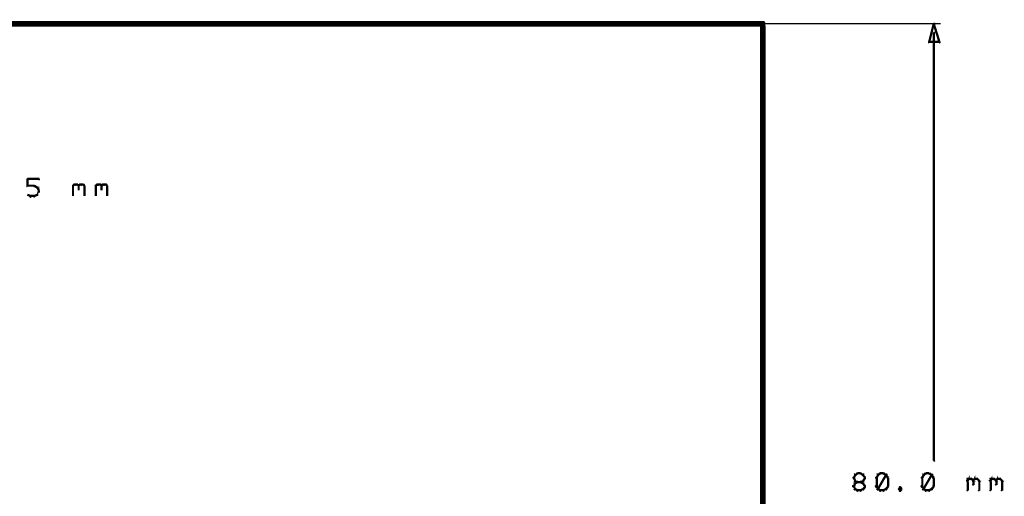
# Model space of a CAD drawing. Extents: x 178 to 725, y 26 to 878.
# Tile 51 of 93: x 597 to 684, y 401 to 442. Entities that reach past the tile are written whole.
import ezdxf

# ---------------------------------------------------------------- set-up
doc = ezdxf.new("R2010")
doc.units = 0
doc.layers.add('DIMENSIONS', color=2, linetype='CONTINUOUS')
doc.layers.add('DRAWING', color=4, linetype='CONTINUOUS')

msp = doc.modelspace()

# ---------------------------------------------------------------- linework, layer by layer
at = {"layer": 'DIMENSIONS', "color": 94}
for points in [[(651, 442, 0.1, 0.1, 1), (651, 442, 0, 0, 0), (651, 442, 0, 0, 0), (651, 442, 0.1, 0.1, 0), (678.1, 442, 0.1, 0.1, 0), (678.1, 442, 0, 0, 0), (678.1, 442, 0.1, 0.1, 0), (678.1, 442, 0.1, 0.1, 1), (678.1, 442, 0, 0, 0)], [(677.6, 441.2, 0.1, 0.1, 1), (677.5, 441.2, 0, 0, 0), (677.5, 441.2, 0, 0, 0), (677.5, 441.2, 0.2, 0.2, 0), (677.5, 403.7, 0.2, 0.2, 0), (677.5, 403.7, 0, 0, 0), (677.5, 403.7, 0.1, 0.1, 0), (677.5, 403.7, 0.1, 0.1, 1), (677.6, 403.7, 0, 0, 0)], [(670.6, 402.4, 0.1, 0.1, 1), (670.5, 402.5, 0, 0, 0), (670.6, 402.4, 0, 0, 0), (670.6, 402.4, 0.2, 0.2, 0), (670.5, 402.2, 0.2, 0.2, 0), (670.5, 402.2, 0, 0, 0), (670.5, 402.2, 0.1, 0.1, 0), (670.4, 402.2, 0.1, 0.1, 1), (670.5, 402.2, 0, 0, 0)], [(670.8, 402.5, 0.1, 0.1, 1), (670.8, 402.6, 0, 0, 0), (670.8, 402.6, 0, 0, 0), (670.8, 402.6, 0.2, 0.2, 0), (670.6, 402.4, 0.2, 0.2, 0), (670.6, 402.4, 0, 0, 0), (670.6, 402.4, 0.1, 0.1, 0), (670.6, 402.5, 0.1, 0.1, 1), (670.6, 402.4, 0, 0, 0)], [(671.1, 402.5, 0.1, 0.1, 1), (671.1, 402.6, 0, 0, 0), (671.1, 402.6, 0, 0, 0), (671.1, 402.6, 0.2, 0.2, 0), (670.8, 402.6, 0.2, 0.2, 0), (670.8, 402.6, 0, 0, 0), (670.8, 402.6, 0.1, 0.1, 0), (670.8, 402.6, 0.1, 0.1, 1), (670.8, 402.5, 0, 0, 0)], [(671.3, 402.4, 0.1, 0.1, 1), (671.3, 402.5, 0, 0, 0), (671.3, 402.4, 0, 0, 0), (671.3, 402.4, 0.2, 0.2, 0), (671.1, 402.6, 0.2, 0.2, 0), (671.1, 402.6, 0, 0, 0), (671.1, 402.6, 0.1, 0.1, 0), (671.1, 402.6, 0.1, 0.1, 1), (671.1, 402.5, 0, 0, 0)], [(671.4, 402.2, 0.1, 0.1, 1), (671.5, 402.2, 0, 0, 0), (671.5, 402.2, 0, 0, 0), (671.5, 402.2, 0.2, 0.2, 0), (671.3, 402.4, 0.2, 0.2, 0), (671.3, 402.4, 0, 0, 0), (671.3, 402.4, 0.1, 0.1, 0), (671.4, 402.5, 0.1, 0.1, 1), (671.3, 402.4, 0, 0, 0)], [(672.6, 402.4, 0.1, 0.1, 1), (672.5, 402.5, 0, 0, 0), (672.6, 402.4, 0, 0, 0), (672.6, 402.4, 0.2, 0.2, 0), (672.5, 402.2, 0.2, 0.2, 0), (672.5, 402.2, 0, 0, 0), (672.5, 402.2, 0.1, 0.1, 0), (672.4, 402.2, 0.1, 0.1, 1), (672.5, 402.2, 0, 0, 0)], [(672.5, 401.2, 0.1, 0.1, 1), (672.6, 401.2, 0, 0, 0), (672.6, 401.2, 0, 0, 0), (672.6, 401.2, 0.2, 0.2, 0), (673.3, 402.4, 0.2, 0.2, 0), (673.3, 402.4, 0, 0, 0), (673.3, 402.4, 0.1, 0.1, 0), (673.4, 402.4, 0.1, 0.1, 1), (673.3, 402.5, 0, 0, 0)], [(672.8, 402.5, 0.1, 0.1, 1), (672.8, 402.6, 0, 0, 0), (672.8, 402.6, 0, 0, 0), (672.8, 402.6, 0.2, 0.2, 0), (672.6, 402.4, 0.2, 0.2, 0), (672.6, 402.4, 0, 0, 0), (672.6, 402.4, 0.1, 0.1, 0), (672.6, 402.5, 0.1, 0.1, 1), (672.6, 402.4, 0, 0, 0)], [(673.1, 402.5, 0.1, 0.1, 1), (673.1, 402.6, 0, 0, 0), (673.1, 402.6, 0, 0, 0), (673.1, 402.6, 0.2, 0.2, 0), (672.8, 402.6, 0.2, 0.2, 0), (672.8, 402.6, 0, 0, 0), (672.8, 402.6, 0.1, 0.1, 0), (672.8, 402.6, 0.1, 0.1, 1), (672.8, 402.5, 0, 0, 0)], [(673.3, 402.4, 0.1, 0.1, 1), (673.3, 402.5, 0, 0, 0), (673.3, 402.4, 0, 0, 0), (673.3, 402.4, 0.2, 0.2, 0), (673.1, 402.6, 0.2, 0.2, 0), (673.1, 402.6, 0, 0, 0), (673.1, 402.6, 0.1, 0.1, 0), (673.1, 402.6, 0.1, 0.1, 1), (673.1, 402.5, 0, 0, 0)], [(673.4, 402.2, 0.1, 0.1, 1), (673.5, 402.2, 0, 0, 0), (673.5, 402.2, 0, 0, 0), (673.5, 402.2, 0.2, 0.2, 0), (673.3, 402.4, 0.2, 0.2, 0), (673.3, 402.4, 0, 0, 0), (673.3, 402.4, 0.1, 0.1, 0), (673.4, 402.5, 0.1, 0.1, 1), (673.3, 402.4, 0, 0, 0)], [(676.6, 402.4, 0.1, 0.1, 1), (676.5, 402.5, 0, 0, 0), (676.6, 402.4, 0, 0, 0), (676.6, 402.4, 0.2, 0.2, 0), (676.5, 402.2, 0.2, 0.2, 0), (676.5, 402.2, 0, 0, 0), (676.5, 402.2, 0.1, 0.1, 0), (676.4, 402.2, 0.1, 0.1, 1), (676.5, 402.2, 0, 0, 0)], [(676.5, 401.2, 0.1, 0.1, 1), (676.6, 401.2, 0, 0, 0), (676.6, 401.2, 0, 0, 0), (676.6, 401.2, 0.2, 0.2, 0), (677.3, 402.4, 0.2, 0.2, 0), (677.3, 402.4, 0, 0, 0), (677.3, 402.4, 0.1, 0.1, 0), (677.4, 402.4, 0.1, 0.1, 1), (677.3, 402.5, 0, 0, 0)], [(676.8, 402.5, 0.1, 0.1, 1), (676.8, 402.6, 0, 0, 0), (676.8, 402.6, 0, 0, 0), (676.8, 402.6, 0.2, 0.2, 0), (676.6, 402.4, 0.2, 0.2, 0), (676.6, 402.4, 0, 0, 0), (676.6, 402.4, 0.1, 0.1, 0), (676.6, 402.5, 0.1, 0.1, 1), (676.6, 402.4, 0, 0, 0)], [(677.1, 402.5, 0.1, 0.1, 1), (677.1, 402.6, 0, 0, 0), (677.1, 402.6, 0, 0, 0), (677.1, 402.6, 0.2, 0.2, 0), (676.8, 402.6, 0.2, 0.2, 0), (676.8, 402.6, 0, 0, 0), (676.8, 402.6, 0.1, 0.1, 0), (676.8, 402.6, 0.1, 0.1, 1), (676.8, 402.5, 0, 0, 0)], [(677.3, 402.4, 0.1, 0.1, 1), (677.3, 402.5, 0, 0, 0), (677.3, 402.4, 0, 0, 0), (677.3, 402.4, 0.2, 0.2, 0), (677.1, 402.6, 0.2, 0.2, 0), (677.1, 402.6, 0, 0, 0), (677.1, 402.6, 0.1, 0.1, 0), (677.1, 402.6, 0.1, 0.1, 1), (677.1, 402.5, 0, 0, 0)], [(677.4, 402.2, 0.1, 0.1, 1), (677.5, 402.2, 0, 0, 0), (677.5, 402.2, 0, 0, 0), (677.5, 402.2, 0.2, 0.2, 0), (677.3, 402.4, 0.2, 0.2, 0), (677.3, 402.4, 0, 0, 0), (677.3, 402.4, 0.1, 0.1, 0), (677.4, 402.5, 0.1, 0.1, 1), (677.3, 402.4, 0, 0, 0)], [(670.6, 401.7, 0.1, 0.1, 1), (670.5, 401.7, 0, 0, 0), (670.6, 401.7, 0, 0, 0), (670.6, 401.7, 0.2, 0.2, 0), (670.5, 401.4, 0.2, 0.2, 0), (670.5, 401.4, 0, 0, 0), (670.5, 401.4, 0.1, 0.1, 0), (670.4, 401.5, 0.1, 0.1, 1), (670.5, 401.4, 0, 0, 0)], [(670.5, 401.5, 0.1, 0.1, 1), (670.4, 401.4, 0, 0, 0), (670.5, 401.4, 0, 0, 0), (670.5, 401.4, 0.2, 0.2, 0), (670.6, 401.2, 0.2, 0.2, 0), (670.6, 401.2, 0, 0, 0), (670.6, 401.2, 0.1, 0.1, 0), (670.5, 401.2, 0.1, 0.1, 1), (670.6, 401.2, 0, 0, 0)], [(670.5, 402.2, 0.1, 0.1, 1), (670.4, 402.2, 0, 0, 0), (670.5, 402.2, 0, 0, 0), (670.5, 402.2, 0.2, 0.2, 0), (670.6, 401.9, 0.2, 0.2, 0), (670.6, 401.9, 0, 0, 0), (670.6, 401.9, 0.1, 0.1, 0), (670.5, 401.9, 0.1, 0.1, 1), (670.6, 402, 0, 0, 0)], [(670.6, 402, 0.1, 0.1, 1), (670.6, 401.9, 0, 0, 0), (670.6, 401.9, 0, 0, 0), (670.6, 401.9, 0.2, 0.2, 0), (670.8, 401.8, 0.2, 0.2, 0), (670.8, 401.8, 0, 0, 0), (670.8, 401.8, 0.1, 0.1, 0), (670.8, 401.8, 0.1, 0.1, 1), (670.8, 401.9, 0, 0, 0)], [(670.8, 401.8, 0.1, 0.1, 1), (670.8, 401.9, 0, 0, 0), (670.8, 401.8, 0, 0, 0), (670.8, 401.8, 0.2, 0.2, 0), (670.6, 401.7, 0.2, 0.2, 0), (670.6, 401.7, 0, 0, 0), (670.6, 401.7, 0.1, 0.1, 0), (670.6, 401.7, 0.1, 0.1, 1), (670.6, 401.6, 0, 0, 0)], [(670.8, 401.9, 0.1, 0.1, 1), (670.8, 401.8, 0, 0, 0), (670.8, 401.8, 0, 0, 0), (670.8, 401.8, 0.2, 0.2, 0), (671.1, 401.8, 0.2, 0.2, 0), (671.1, 401.8, 0, 0, 0), (671.1, 401.8, 0.1, 0.1, 0), (671.1, 401.8, 0.1, 0.1, 1), (671.1, 401.9, 0, 0, 0)], [(671.1, 401.9, 0.1, 0.1, 1), (671.1, 401.8, 0, 0, 0), (671.1, 401.8, 0, 0, 0), (671.1, 401.8, 0.2, 0.2, 0), (671.3, 401.9, 0.2, 0.2, 0), (671.3, 401.9, 0, 0, 0), (671.3, 401.9, 0.1, 0.1, 0), (671.3, 401.9, 0.1, 0.1, 1), (671.3, 402, 0, 0, 0)], [(671.3, 401.6, 0.1, 0.1, 1), (671.3, 401.7, 0, 0, 0), (671.3, 401.7, 0, 0, 0), (671.3, 401.7, 0.2, 0.2, 0), (671.1, 401.8, 0.2, 0.2, 0), (671.1, 401.8, 0, 0, 0), (671.1, 401.8, 0.1, 0.1, 0), (671.1, 401.9, 0.1, 0.1, 1), (671.1, 401.8, 0, 0, 0)], [(671.4, 401.4, 0.1, 0.1, 1), (671.5, 401.5, 0, 0, 0), (671.5, 401.4, 0, 0, 0), (671.5, 401.4, 0.2, 0.2, 0), (671.3, 401.7, 0.2, 0.2, 0), (671.3, 401.7, 0, 0, 0), (671.3, 401.7, 0.1, 0.1, 0), (671.4, 401.7, 0.1, 0.1, 1), (671.3, 401.7, 0, 0, 0)], [(671.3, 401.2, 0.1, 0.1, 1), (671.4, 401.2, 0, 0, 0), (671.3, 401.2, 0, 0, 0), (671.3, 401.2, 0.2, 0.2, 0), (671.5, 401.4, 0.2, 0.2, 0), (671.5, 401.4, 0, 0, 0), (671.5, 401.4, 0.1, 0.1, 0), (671.5, 401.4, 0.1, 0.1, 1), (671.4, 401.5, 0, 0, 0)], [(671.3, 402, 0.1, 0.1, 1), (671.4, 401.9, 0, 0, 0), (671.3, 401.9, 0, 0, 0), (671.3, 401.9, 0.2, 0.2, 0), (671.5, 402.2, 0.2, 0.2, 0), (671.5, 402.2, 0, 0, 0), (671.5, 402.2, 0.1, 0.1, 0), (671.5, 402.2, 0.1, 0.1, 1), (671.4, 402.2, 0, 0, 0)], [(672.5, 401.5, 0.1, 0.1, 1), (672.4, 401.4, 0, 0, 0), (672.5, 401.4, 0, 0, 0), (672.5, 401.4, 0.2, 0.2, 0), (672.6, 401.2, 0.2, 0.2, 0), (672.6, 401.2, 0, 0, 0), (672.6, 401.2, 0.1, 0.1, 0), (672.5, 401.2, 0.1, 0.1, 1), (672.6, 401.2, 0, 0, 0)], [(672.5, 402.2, 0.1, 0.1, 1), (672.4, 402.2, 0, 0, 0), (672.5, 402.2, 0, 0, 0), (672.5, 402.2, 0.2, 0.2, 0), (672.5, 401.4, 0.2, 0.2, 0), (672.5, 401.4, 0, 0, 0), (672.5, 401.4, 0.1, 0.1, 0), (672.4, 401.4, 0.1, 0.1, 1), (672.5, 401.4, 0, 0, 0)], [(673.3, 401.2, 0.1, 0.1, 1), (673.4, 401.2, 0, 0, 0), (673.3, 401.2, 0, 0, 0), (673.3, 401.2, 0.2, 0.2, 0), (673.5, 401.4, 0.2, 0.2, 0), (673.5, 401.4, 0, 0, 0), (673.5, 401.4, 0.1, 0.1, 0), (673.5, 401.4, 0.1, 0.1, 1), (673.4, 401.5, 0, 0, 0)], [(673.4, 401.4, 0.1, 0.1, 1), (673.5, 401.4, 0, 0, 0), (673.5, 401.4, 0, 0, 0), (673.5, 401.4, 0.2, 0.2, 0), (673.5, 402.2, 0.2, 0.2, 0), (673.5, 402.2, 0, 0, 0), (673.5, 402.2, 0.1, 0.1, 0), (673.5, 402.2, 0.1, 0.1, 1), (673.4, 402.2, 0, 0, 0)], [(676.5, 401.5, 0.1, 0.1, 1), (676.4, 401.4, 0, 0, 0), (676.5, 401.4, 0, 0, 0), (676.5, 401.4, 0.2, 0.2, 0), (676.6, 401.2, 0.2, 0.2, 0), (676.6, 401.2, 0, 0, 0), (676.6, 401.2, 0.1, 0.1, 0), (676.5, 401.2, 0.1, 0.1, 1), (676.6, 401.2, 0, 0, 0)], [(676.5, 402.2, 0.1, 0.1, 1), (676.4, 402.2, 0, 0, 0), (676.5, 402.2, 0, 0, 0), (676.5, 402.2, 0.2, 0.2, 0), (676.5, 401.4, 0.2, 0.2, 0), (676.5, 401.4, 0, 0, 0), (676.5, 401.4, 0.1, 0.1, 0), (676.4, 401.4, 0.1, 0.1, 1), (676.5, 401.4, 0, 0, 0)], [(677.3, 401.2, 0.1, 0.1, 1), (677.4, 401.2, 0, 0, 0), (677.3, 401.2, 0, 0, 0), (677.3, 401.2, 0.2, 0.2, 0), (677.5, 401.4, 0.2, 0.2, 0), (677.5, 401.4, 0, 0, 0), (677.5, 401.4, 0.1, 0.1, 0), (677.5, 401.4, 0.1, 0.1, 1), (677.4, 401.5, 0, 0, 0)], [(677.4, 401.4, 0.1, 0.1, 1), (677.5, 401.4, 0, 0, 0), (677.5, 401.4, 0, 0, 0), (677.5, 401.4, 0.2, 0.2, 0), (677.5, 402.2, 0.2, 0.2, 0), (677.5, 402.2, 0, 0, 0), (677.5, 402.2, 0.1, 0.1, 0), (677.5, 402.2, 0.1, 0.1, 1), (677.4, 402.2, 0, 0, 0)], [(680.4, 402, 0.1, 0.1, 1), (680.5, 401.9, 0, 0, 0), (680.5, 401.9, 0, 0, 0), (680.5, 401.9, 0.2, 0.2, 0), (680.6, 402.1, 0.2, 0.2, 0), (680.6, 402.1, 0, 0, 0), (680.6, 402.1, 0.1, 0.1, 0), (680.6, 402, 0.1, 0.1, 1), (680.5, 402.1, 0, 0, 0)], [(680.4, 401.1, 0.1, 0.1, 1), (680.5, 401.1, 0, 0, 0), (680.5, 401.1, 0, 0, 0), (680.5, 401.1, 0.2, 0.2, 0), (680.5, 402.1, 0.2, 0.2, 0), (680.5, 402.1, 0, 0, 0), (680.5, 402.1, 0.1, 0.1, 0), (680.5, 402.1, 0.1, 0.1, 1), (680.4, 402.1, 0, 0, 0)], [(680.6, 402.1, 0.1, 0.1, 1), (680.6, 402, 0, 0, 0), (680.6, 402.1, 0, 0, 0), (680.6, 402.1, 0.2, 0.2, 0), (680.8, 402.1, 0.2, 0.2, 0), (680.8, 402.1, 0, 0, 0), (680.8, 402.1, 0.1, 0.1, 0), (680.8, 402, 0.1, 0.1, 1), (680.8, 402.1, 0, 0, 0)], [(680.9, 402.1, 0.1, 0.1, 1), (680.8, 402, 0, 0, 0), (680.8, 402.1, 0, 0, 0), (680.8, 402.1, 0.2, 0.2, 0), (681, 401.9, 0.2, 0.2, 0), (681, 401.9, 0, 0, 0), (681, 401.9, 0.1, 0.1, 0), (680.9, 401.9, 0.1, 0.1, 1), (681, 402, 0, 0, 0)], [(680.9, 402, 0.1, 0.1, 1), (681, 401.9, 0, 0, 0), (681, 401.9, 0, 0, 0), (681, 401.9, 0.2, 0.2, 0), (681.1, 402.1, 0.2, 0.2, 0), (681.1, 402.1, 0, 0, 0), (681.1, 402.1, 0.1, 0.1, 0), (681.1, 402, 0.1, 0.1, 1), (681, 402.1, 0, 0, 0)], [(681, 401.9, 0.1, 0.1, 1), (680.9, 401.9, 0, 0, 0), (681, 401.9, 0, 0, 0), (681, 401.9, 0.2, 0.2, 0), (681, 401.6, 0.2, 0.2, 0), (681, 401.6, 0, 0, 0), (681, 401.6, 0.1, 0.1, 0), (680.9, 401.6, 0.1, 0.1, 1), (681, 401.6, 0, 0, 0)], [(681.1, 402.1, 0.1, 0.1, 1), (681.1, 402, 0, 0, 0), (681.1, 402.1, 0, 0, 0), (681.1, 402.1, 0.2, 0.2, 0), (681.3, 402.1, 0.2, 0.2, 0), (681.3, 402.1, 0, 0, 0), (681.3, 402.1, 0.1, 0.1, 0), (681.3, 402, 0.1, 0.1, 1), (681.3, 402.1, 0, 0, 0)], [(681.4, 402.1, 0.1, 0.1, 1), (681.3, 402, 0, 0, 0), (681.3, 402.1, 0, 0, 0), (681.3, 402.1, 0.2, 0.2, 0), (681.5, 401.9, 0.2, 0.2, 0), (681.5, 401.9, 0, 0, 0), (681.5, 401.9, 0.1, 0.1, 0), (681.4, 401.9, 0.1, 0.1, 1), (681.5, 402, 0, 0, 0)], [(681.5, 401.9, 0.1, 0.1, 1), (681.4, 401.9, 0, 0, 0), (681.5, 401.9, 0, 0, 0), (681.5, 401.9, 0.2, 0.2, 0), (681.5, 401.1, 0.2, 0.2, 0), (681.5, 401.1, 0, 0, 0), (681.5, 401.1, 0.1, 0.1, 0), (681.4, 401.1, 0.1, 0.1, 1), (681.5, 401.1, 0, 0, 0)], [(682.4, 402, 0.1, 0.1, 1), (682.5, 401.9, 0, 0, 0), (682.5, 401.9, 0, 0, 0), (682.5, 401.9, 0.2, 0.2, 0), (682.6, 402.1, 0.2, 0.2, 0), (682.6, 402.1, 0, 0, 0), (682.6, 402.1, 0.1, 0.1, 0), (682.6, 402, 0.1, 0.1, 1), (682.5, 402.1, 0, 0, 0)], [(682.4, 401.1, 0.1, 0.1, 1), (682.5, 401.1, 0, 0, 0), (682.5, 401.1, 0, 0, 0), (682.5, 401.1, 0.2, 0.2, 0), (682.5, 402.1, 0.2, 0.2, 0), (682.5, 402.1, 0, 0, 0), (682.5, 402.1, 0.1, 0.1, 0), (682.5, 402.1, 0.1, 0.1, 1), (682.4, 402.1, 0, 0, 0)], [(682.6, 402.1, 0.1, 0.1, 1), (682.6, 402, 0, 0, 0), (682.6, 402.1, 0, 0, 0), (682.6, 402.1, 0.2, 0.2, 0), (682.8, 402.1, 0.2, 0.2, 0), (682.8, 402.1, 0, 0, 0), (682.8, 402.1, 0.1, 0.1, 0), (682.8, 402, 0.1, 0.1, 1), (682.8, 402.1, 0, 0, 0)], [(682.9, 402.1, 0.1, 0.1, 1), (682.8, 402, 0, 0, 0), (682.8, 402.1, 0, 0, 0), (682.8, 402.1, 0.2, 0.2, 0), (683, 401.9, 0.2, 0.2, 0), (683, 401.9, 0, 0, 0), (683, 401.9, 0.1, 0.1, 0), (682.9, 401.9, 0.1, 0.1, 1), (683, 402, 0, 0, 0)], [(682.9, 402, 0.1, 0.1, 1), (683, 401.9, 0, 0, 0), (683, 401.9, 0, 0, 0), (683, 401.9, 0.2, 0.2, 0), (683.1, 402.1, 0.2, 0.2, 0), (683.1, 402.1, 0, 0, 0), (683.1, 402.1, 0.1, 0.1, 0), (683.1, 402, 0.1, 0.1, 1), (683, 402.1, 0, 0, 0)], [(683, 401.9, 0.1, 0.1, 1), (682.9, 401.9, 0, 0, 0), (683, 401.9, 0, 0, 0), (683, 401.9, 0.2, 0.2, 0), (683, 401.6, 0.2, 0.2, 0), (683, 401.6, 0, 0, 0), (683, 401.6, 0.1, 0.1, 0), (682.9, 401.6, 0.1, 0.1, 1), (683, 401.6, 0, 0, 0)], [(683.1, 402.1, 0.1, 0.1, 1), (683.1, 402, 0, 0, 0), (683.1, 402.1, 0, 0, 0), (683.1, 402.1, 0.2, 0.2, 0), (683.3, 402.1, 0.2, 0.2, 0), (683.3, 402.1, 0, 0, 0), (683.3, 402.1, 0.1, 0.1, 0), (683.3, 402, 0.1, 0.1, 1), (683.3, 402.1, 0, 0, 0)], [(683.4, 402.1, 0.1, 0.1, 1), (683.3, 402, 0, 0, 0), (683.3, 402.1, 0, 0, 0), (683.3, 402.1, 0.2, 0.2, 0), (683.5, 401.9, 0.2, 0.2, 0), (683.5, 401.9, 0, 0, 0), (683.5, 401.9, 0.1, 0.1, 0), (683.4, 401.9, 0.1, 0.1, 1), (683.5, 402, 0, 0, 0)], [(683.5, 401.9, 0.1, 0.1, 1), (683.4, 401.9, 0, 0, 0), (683.5, 401.9, 0, 0, 0), (683.5, 401.9, 0.2, 0.2, 0), (683.5, 401.1, 0.2, 0.2, 0), (683.5, 401.1, 0, 0, 0), (683.5, 401.1, 0.1, 0.1, 0), (683.4, 401.1, 0.1, 0.1, 1), (683.5, 401.1, 0, 0, 0)], [(670.6, 401.2, 0.1, 0.1, 1), (670.6, 401.1, 0, 0, 0), (670.6, 401.2, 0, 0, 0), (670.6, 401.2, 0.2, 0.2, 0), (670.8, 401.1, 0.2, 0.2, 0), (670.8, 401.1, 0, 0, 0), (670.8, 401.1, 0.1, 0.1, 0), (670.8, 401, 0.1, 0.1, 1), (670.8, 401.1, 0, 0, 0)], [(670.8, 401.1, 0.1, 0.1, 1), (670.8, 401, 0, 0, 0), (670.8, 401.1, 0, 0, 0), (670.8, 401.1, 0.2, 0.2, 0), (671.1, 401.1, 0.2, 0.2, 0), (671.1, 401.1, 0, 0, 0), (671.1, 401.1, 0.1, 0.1, 0), (671.1, 401, 0.1, 0.1, 1), (671.1, 401.1, 0, 0, 0)], [(671.1, 401.1, 0.1, 0.1, 1), (671.1, 401, 0, 0, 0), (671.1, 401.1, 0, 0, 0), (671.1, 401.1, 0.2, 0.2, 0), (671.3, 401.2, 0.2, 0.2, 0), (671.3, 401.2, 0, 0, 0), (671.3, 401.2, 0.1, 0.1, 0), (671.3, 401.1, 0.1, 0.1, 1), (671.3, 401.2, 0, 0, 0)], [(672.6, 401.2, 0.1, 0.1, 1), (672.6, 401.1, 0, 0, 0), (672.6, 401.2, 0, 0, 0), (672.6, 401.2, 0.2, 0.2, 0), (672.8, 401.1, 0.2, 0.2, 0), (672.8, 401.1, 0, 0, 0), (672.8, 401.1, 0.1, 0.1, 0), (672.8, 401, 0.1, 0.1, 1), (672.8, 401.1, 0, 0, 0)], [(672.8, 401.1, 0.1, 0.1, 1), (672.8, 401, 0, 0, 0), (672.8, 401.1, 0, 0, 0), (672.8, 401.1, 0.2, 0.2, 0), (673.1, 401.1, 0.2, 0.2, 0), (673.1, 401.1, 0, 0, 0), (673.1, 401.1, 0.1, 0.1, 0), (673.1, 401, 0.1, 0.1, 1), (673.1, 401.1, 0, 0, 0)], [(673.1, 401.1, 0.1, 0.1, 1), (673.1, 401, 0, 0, 0), (673.1, 401.1, 0, 0, 0), (673.1, 401.1, 0.2, 0.2, 0), (673.3, 401.2, 0.2, 0.2, 0), (673.3, 401.2, 0, 0, 0), (673.3, 401.2, 0.1, 0.1, 0), (673.3, 401.1, 0.1, 0.1, 1), (673.3, 401.2, 0, 0, 0)], [(674.6, 401.3, 0.1, 0.1, 1), (674.5, 401.4, 0, 0, 0), (674.6, 401.3, 0, 0, 0), (674.6, 401.3, 0.2, 0.2, 0), (674.5, 401.2, 0.2, 0.2, 0), (674.5, 401.2, 0, 0, 0), (674.5, 401.2, 0.1, 0.1, 0), (674.4, 401.2, 0.1, 0.1, 1), (674.5, 401.2, 0, 0, 0)], [(674.5, 401.2, 0.1, 0.1, 1), (674.4, 401.2, 0, 0, 0), (674.5, 401.2, 0, 0, 0), (674.5, 401.2, 0.2, 0.2, 0), (674.6, 401.1, 0.2, 0.2, 0), (674.6, 401.1, 0, 0, 0), (674.6, 401.1, 0.1, 0.1, 0), (674.5, 401, 0.1, 0.1, 1), (674.6, 401.1, 0, 0, 0)], [(674.7, 401.2, 0.1, 0.1, 1), (674.7, 401.2, 0, 0, 0), (674.7, 401.2, 0, 0, 0), (674.7, 401.2, 0.2, 0.2, 0), (674.6, 401.3, 0.2, 0.2, 0), (674.6, 401.3, 0, 0, 0), (674.6, 401.3, 0.1, 0.1, 0), (674.6, 401.4, 0.1, 0.1, 1), (674.5, 401.3, 0, 0, 0)], [(674.5, 401.1, 0.1, 0.1, 1), (674.6, 401, 0, 0, 0), (674.6, 401.1, 0, 0, 0), (674.6, 401.1, 0.2, 0.2, 0), (674.7, 401.2, 0.2, 0.2, 0), (674.7, 401.2, 0, 0, 0), (674.7, 401.2, 0.1, 0.1, 0), (674.7, 401.2, 0.1, 0.1, 1), (674.7, 401.2, 0, 0, 0)], [(676.6, 401.2, 0.1, 0.1, 1), (676.6, 401.1, 0, 0, 0), (676.6, 401.2, 0, 0, 0), (676.6, 401.2, 0.2, 0.2, 0), (676.8, 401.1, 0.2, 0.2, 0), (676.8, 401.1, 0, 0, 0), (676.8, 401.1, 0.1, 0.1, 0), (676.8, 401, 0.1, 0.1, 1), (676.8, 401.1, 0, 0, 0)], [(676.8, 401.1, 0.1, 0.1, 1), (676.8, 401, 0, 0, 0), (676.8, 401.1, 0, 0, 0), (676.8, 401.1, 0.2, 0.2, 0), (677.1, 401.1, 0.2, 0.2, 0), (677.1, 401.1, 0, 0, 0), (677.1, 401.1, 0.1, 0.1, 0), (677.1, 401, 0.1, 0.1, 1), (677.1, 401.1, 0, 0, 0)], [(677.1, 401.1, 0.1, 0.1, 1), (677.1, 401, 0, 0, 0), (677.1, 401.1, 0, 0, 0), (677.1, 401.1, 0.2, 0.2, 0), (677.3, 401.2, 0.2, 0.2, 0), (677.3, 401.2, 0, 0, 0), (677.3, 401.2, 0.1, 0.1, 0), (677.3, 401.1, 0.1, 0.1, 1), (677.3, 401.2, 0, 0, 0)]]:
    msp.add_lwpolyline(points, format="xyseb", dxfattribs=at)
msp.add_lwpolyline([(677.6, 442, 0.1, 0.1, 1), (677.5, 442, 0, 0, 0), (677.5, 442, 0, 0, 0), (677.5, 442, 0.2, 0.2, 0), (678, 440.4, 0, 0, 0), (678, 440.4, 0.1, 0.1, 0), (677.9, 440.4, 0.1, 0.1, 1), (678, 440.4, 0, 0, 0), (678, 440.3, 0.1, 0.1, 1), (678, 440.4, 0, 0, 0), (678, 440.4, 0, 0, 0), (678, 440.4, 0.2, 0.2, 0), (677.1, 440.4, 0, 0, 0), (677.1, 440.4, 0.1, 0.1, 0), (677.1, 440.4, 0.1, 0.1, 1), (677.1, 440.3, 0, 0, 0), (677.1, 440.4, 0.1, 0.1, 1), (677.2, 440.4, 0, 0, 0), (677.1, 440.4, 0, 0, 0), (677.1, 440.4, 0.2, 0.2, 0), (677.5, 442, 0.2, 0.2, 0), (677.5, 442, 0, 0, 0), (677.5, 442, 0.1, 0.1, 0), (677.6, 442, 0.1, 0.1, 1), (677.5, 442, 0, 0, 0)], format="xyseb", close=True, dxfattribs=at)
at = {"layer": 'DRAWING', "color": 2}
for points in [[(242.5, 362, 0.5, 0.5, 0), (662.5, 362, 0, 0, 0), (662.5, 362, 0.3, 0.3, 0), (662.5, 361.9, 0.3, 0.3, 1), (662.5, 362.1, 0, 0, 0), (662.4, 362, 0.3, 0.3, 1), (662.6, 362, 0, 0, 0), (662.5, 362, 0, 0, 0), (662.5, 362, 0.5, 0.5, 0), (662.5, 442, 0, 0, 0), (662.5, 442, 0.3, 0.3, 0), (662.6, 442, 0.3, 0.3, 1), (662.4, 442, 0, 0, 0), (662.5, 441.9, 0.3, 0.3, 1), (662.5, 442.1, 0, 0, 0), (662.5, 442, 0, 0, 0), (662.5, 442, 0.5, 0.5, 0), (242.5, 442, 0, 0, 0)], [(598, 428.4, 0.1, 0.1, 1), (598, 428.3, 0, 0, 0), (598, 428.4, 0, 0, 0), (598, 428.4, 0.2, 0.2, 0), (599, 428.4, 0.2, 0.2, 0), (599, 428.4, 0, 0, 0), (599, 428.4, 0.1, 0.1, 0), (599, 428.3, 0.1, 0.1, 1), (599, 428.4, 0, 0, 0)], [(598, 427.8, 0.1, 0.1, 1), (598, 427.8, 0, 0, 0), (598, 427.8, 0, 0, 0), (598, 427.8, 0.2, 0.2, 0), (598, 428.4, 0.2, 0.2, 0), (598, 428.4, 0, 0, 0), (598, 428.4, 0.1, 0.1, 0), (598, 428.4, 0.1, 0.1, 1), (598, 428.4, 0, 0, 0)], [(598.6, 427.7, 0.1, 0.1, 1), (598.6, 427.8, 0, 0, 0), (598.6, 427.8, 0, 0, 0), (598.6, 427.8, 0.2, 0.2, 0), (598, 427.8, 0.2, 0.2, 0), (598, 427.8, 0, 0, 0), (598, 427.8, 0.1, 0.1, 0), (598, 427.8, 0.1, 0.1, 1), (598, 427.7, 0, 0, 0)], [(598.9, 427.6, 0.1, 0.1, 1), (598.9, 427.7, 0, 0, 0), (598.9, 427.6, 0, 0, 0), (598.9, 427.6, 0.2, 0.2, 0), (598.6, 427.8, 0.2, 0.2, 0), (598.6, 427.8, 0, 0, 0), (598.6, 427.8, 0.1, 0.1, 0), (598.6, 427.8, 0.1, 0.1, 1), (598.6, 427.7, 0, 0, 0)], [(598.8, 427, 0.1, 0.1, 1), (598.9, 427, 0, 0, 0), (598.9, 427, 0, 0, 0), (598.9, 427, 0.2, 0.2, 0), (599, 427.3, 0.2, 0.2, 0), (599, 427.3, 0, 0, 0), (599, 427.3, 0.1, 0.1, 0), (599, 427.2, 0.1, 0.1, 1), (599, 427.3, 0, 0, 0)], [(599, 427.4, 0.1, 0.1, 1), (599, 427.4, 0, 0, 0), (599, 427.4, 0, 0, 0), (599, 427.4, 0.2, 0.2, 0), (598.9, 427.6, 0.2, 0.2, 0), (598.9, 427.6, 0, 0, 0), (598.9, 427.6, 0.1, 0.1, 0), (598.9, 427.6, 0.1, 0.1, 1), (598.8, 427.6, 0, 0, 0)], [(602, 427.8, 0.1, 0.1, 1), (602, 427.7, 0, 0, 0), (602, 427.8, 0, 0, 0), (602, 427.8, 0.2, 0.2, 0), (602.1, 427.9, 0.2, 0.2, 0), (602.1, 427.9, 0, 0, 0), (602.1, 427.9, 0.1, 0.1, 0), (602.2, 427.8, 0.1, 0.1, 1), (602.1, 427.9, 0, 0, 0)], [(602, 426.9, 0.1, 0.1, 1), (602, 426.9, 0, 0, 0), (602, 426.9, 0, 0, 0), (602, 426.9, 0.2, 0.2, 0), (602, 427.9, 0.2, 0.2, 0), (602, 427.9, 0, 0, 0), (602, 427.9, 0.1, 0.1, 0), (602, 427.9, 0.1, 0.1, 1), (602, 427.9, 0, 0, 0)], [(602.1, 427.9, 0.1, 0.1, 1), (602.1, 427.8, 0, 0, 0), (602.1, 427.9, 0, 0, 0), (602.1, 427.9, 0.2, 0.2, 0), (602.4, 427.9, 0.2, 0.2, 0), (602.4, 427.9, 0, 0, 0), (602.4, 427.9, 0.1, 0.1, 0), (602.4, 427.8, 0.1, 0.1, 1), (602.4, 427.9, 0, 0, 0)], [(602.4, 427.9, 0.1, 0.1, 1), (602.3, 427.8, 0, 0, 0), (602.4, 427.9, 0, 0, 0), (602.4, 427.9, 0.2, 0.2, 0), (602.5, 427.8, 0.2, 0.2, 0), (602.5, 427.8, 0, 0, 0), (602.5, 427.8, 0.1, 0.1, 0), (602.5, 427.7, 0.1, 0.1, 1), (602.5, 427.8, 0, 0, 0)], [(602.5, 427.8, 0.1, 0.1, 1), (602.5, 427.7, 0, 0, 0), (602.5, 427.8, 0, 0, 0), (602.5, 427.8, 0.2, 0.2, 0), (602.6, 427.9, 0.2, 0.2, 0), (602.6, 427.9, 0, 0, 0), (602.6, 427.9, 0.1, 0.1, 0), (602.7, 427.8, 0.1, 0.1, 1), (602.6, 427.9, 0, 0, 0)], [(602.5, 427.8, 0.1, 0.1, 1), (602.5, 427.8, 0, 0, 0), (602.5, 427.8, 0, 0, 0), (602.5, 427.8, 0.2, 0.2, 0), (602.5, 427.4, 0.2, 0.2, 0), (602.5, 427.4, 0, 0, 0), (602.5, 427.4, 0.1, 0.1, 0), (602.5, 427.4, 0.1, 0.1, 1), (602.5, 427.4, 0, 0, 0)], [(602.6, 427.9, 0.1, 0.1, 1), (602.6, 427.8, 0, 0, 0), (602.6, 427.9, 0, 0, 0), (602.6, 427.9, 0.2, 0.2, 0), (602.9, 427.9, 0.2, 0.2, 0), (602.9, 427.9, 0, 0, 0), (602.9, 427.9, 0.1, 0.1, 0), (602.9, 427.8, 0.1, 0.1, 1), (602.9, 427.9, 0, 0, 0)], [(602.9, 427.9, 0.1, 0.1, 1), (602.8, 427.8, 0, 0, 0), (602.9, 427.9, 0, 0, 0), (602.9, 427.9, 0.2, 0.2, 0), (603, 427.8, 0.2, 0.2, 0), (603, 427.8, 0, 0, 0), (603, 427.8, 0.1, 0.1, 0), (603, 427.7, 0.1, 0.1, 1), (603, 427.8, 0, 0, 0)], [(603, 427.8, 0.1, 0.1, 1), (603, 427.8, 0, 0, 0), (603, 427.8, 0, 0, 0), (603, 427.8, 0.2, 0.2, 0), (603, 426.9, 0.2, 0.2, 0), (603, 426.9, 0, 0, 0), (603, 426.9, 0.1, 0.1, 0), (603, 426.9, 0.1, 0.1, 1), (603, 426.9, 0, 0, 0)], [(604, 427.8, 0.1, 0.1, 1), (604, 427.7, 0, 0, 0), (604, 427.8, 0, 0, 0), (604, 427.8, 0.2, 0.2, 0), (604.1, 427.9, 0.2, 0.2, 0), (604.1, 427.9, 0, 0, 0), (604.1, 427.9, 0.1, 0.1, 0), (604.2, 427.8, 0.1, 0.1, 1), (604.1, 427.9, 0, 0, 0)], [(604, 426.9, 0.1, 0.1, 1), (604, 426.9, 0, 0, 0), (604, 426.9, 0, 0, 0), (604, 426.9, 0.2, 0.2, 0), (604, 427.9, 0.2, 0.2, 0), (604, 427.9, 0, 0, 0), (604, 427.9, 0.1, 0.1, 0), (604, 427.9, 0.1, 0.1, 1), (604, 427.9, 0, 0, 0)], [(604.1, 427.9, 0.1, 0.1, 1), (604.1, 427.8, 0, 0, 0), (604.1, 427.9, 0, 0, 0), (604.1, 427.9, 0.2, 0.2, 0), (604.4, 427.9, 0.2, 0.2, 0), (604.4, 427.9, 0, 0, 0), (604.4, 427.9, 0.1, 0.1, 0), (604.4, 427.8, 0.1, 0.1, 1), (604.4, 427.9, 0, 0, 0)], [(604.4, 427.9, 0.1, 0.1, 1), (604.3, 427.8, 0, 0, 0), (604.4, 427.9, 0, 0, 0), (604.4, 427.9, 0.2, 0.2, 0), (604.5, 427.8, 0.2, 0.2, 0), (604.5, 427.8, 0, 0, 0), (604.5, 427.8, 0.1, 0.1, 0), (604.5, 427.7, 0.1, 0.1, 1), (604.5, 427.8, 0, 0, 0)], [(604.5, 427.8, 0.1, 0.1, 1), (604.5, 427.7, 0, 0, 0), (604.5, 427.8, 0, 0, 0), (604.5, 427.8, 0.2, 0.2, 0), (604.6, 427.9, 0.2, 0.2, 0), (604.6, 427.9, 0, 0, 0), (604.6, 427.9, 0.1, 0.1, 0), (604.7, 427.8, 0.1, 0.1, 1), (604.6, 427.9, 0, 0, 0)], [(604.5, 427.8, 0.1, 0.1, 1), (604.5, 427.8, 0, 0, 0), (604.5, 427.8, 0, 0, 0), (604.5, 427.8, 0.2, 0.2, 0), (604.5, 427.4, 0.2, 0.2, 0), (604.5, 427.4, 0, 0, 0), (604.5, 427.4, 0.1, 0.1, 0), (604.5, 427.4, 0.1, 0.1, 1), (604.5, 427.4, 0, 0, 0)], [(604.6, 427.9, 0.1, 0.1, 1), (604.6, 427.8, 0, 0, 0), (604.6, 427.9, 0, 0, 0), (604.6, 427.9, 0.2, 0.2, 0), (604.9, 427.9, 0.2, 0.2, 0), (604.9, 427.9, 0, 0, 0), (604.9, 427.9, 0.1, 0.1, 0), (604.9, 427.8, 0.1, 0.1, 1), (604.9, 427.9, 0, 0, 0)], [(604.9, 427.9, 0.1, 0.1, 1), (604.8, 427.8, 0, 0, 0), (604.9, 427.9, 0, 0, 0), (604.9, 427.9, 0.2, 0.2, 0), (605, 427.8, 0.2, 0.2, 0), (605, 427.8, 0, 0, 0), (605, 427.8, 0.1, 0.1, 0), (605, 427.7, 0.1, 0.1, 1), (605, 427.8, 0, 0, 0)], [(605, 427.8, 0.1, 0.1, 1), (605, 427.8, 0, 0, 0), (605, 427.8, 0, 0, 0), (605, 427.8, 0.2, 0.2, 0), (605, 426.9, 0.2, 0.2, 0), (605, 426.9, 0, 0, 0), (605, 426.9, 0.1, 0.1, 0), (605, 426.9, 0.1, 0.1, 1), (605, 426.9, 0, 0, 0)], [(598, 427, 0.1, 0.1, 1), (598, 427, 0, 0, 0), (598, 427, 0, 0, 0), (598, 427, 0.2, 0.2, 0), (598.3, 426.9, 0.2, 0.2, 0), (598.3, 426.9, 0, 0, 0), (598.3, 426.9, 0.1, 0.1, 0), (598.2, 426.8, 0.1, 0.1, 1), (598.3, 426.9, 0, 0, 0)], [(598.3, 426.9, 0.1, 0.1, 1), (598.3, 426.8, 0, 0, 0), (598.3, 426.9, 0, 0, 0), (598.3, 426.9, 0.2, 0.2, 0), (598.6, 426.9, 0.2, 0.2, 0), (598.6, 426.9, 0, 0, 0), (598.6, 426.9, 0.1, 0.1, 0), (598.6, 426.8, 0.1, 0.1, 1), (598.6, 426.9, 0, 0, 0)], [(598.6, 426.9, 0.1, 0.1, 1), (598.6, 426.8, 0, 0, 0), (598.6, 426.9, 0, 0, 0), (598.6, 426.9, 0.2, 0.2, 0), (598.9, 427, 0.2, 0.2, 0), (598.9, 427, 0, 0, 0), (598.9, 427, 0.1, 0.1, 0), (598.9, 427, 0.1, 0.1, 1), (598.9, 427, 0, 0, 0)], [(599, 427.3, 0.1, 0.1, 1), (599, 427.3, 0, 0, 0), (599, 427.3, 0, 0, 0), (599, 427.3, 0.2, 0.2, 0), (599, 427.4, 0.2, 0.2, 0), (599, 427.4, 0, 0, 0), (599, 427.4, 0.1, 0.1, 0), (599, 427.4, 0.1, 0.1, 1), (599, 427.4, 0, 0, 0)]]:
    msp.add_lwpolyline(points, format="xyseb", dxfattribs=at)

doc.saveas('drawing.dxf')
